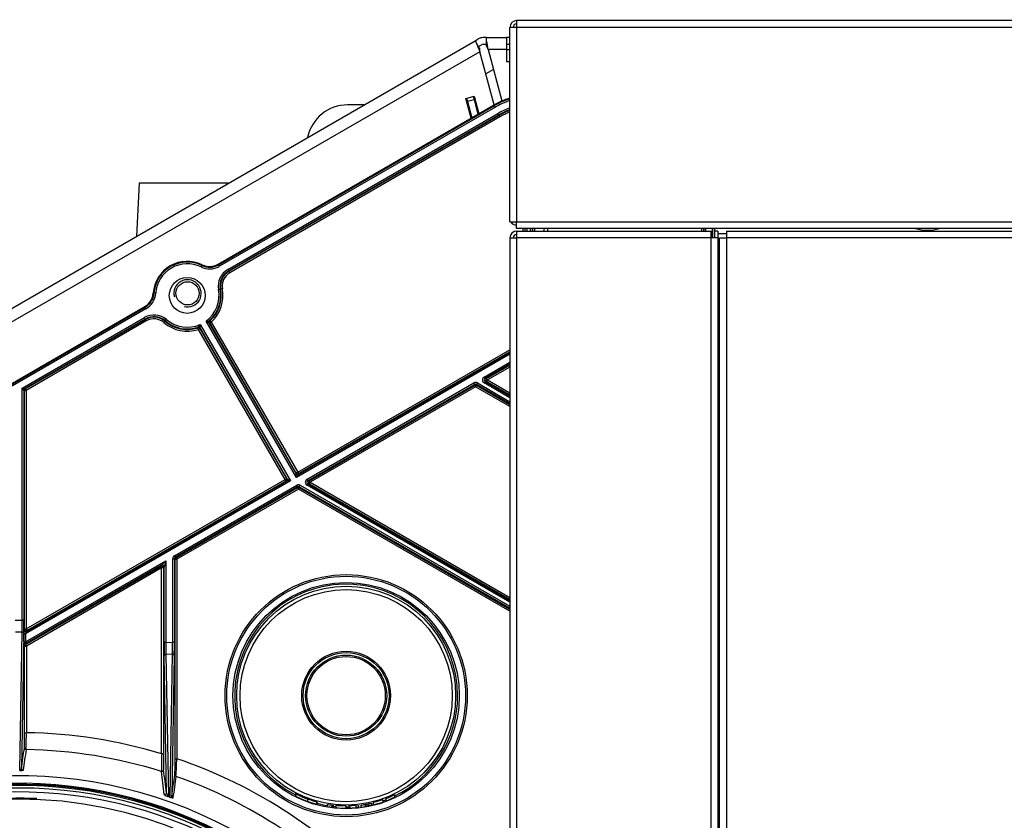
# Model space of a CAD drawing. Header units: millimetres. Extents: x 648 to 8064, y -571 to 3420.
# Tile 58 of 81: x 2926 to 3215, y 3176 to 3411. Entities that reach past the tile are written whole.
import ezdxf

# ---------------------------------------------------------------- set-up
doc = ezdxf.new("R2010")
doc.units = ezdxf.units.MM
doc.header["$MEASUREMENT"] = 0

# ---------------------------------------------------------------- blocks, each defined once
blk = doc.blocks.new('Boven')
for p, q in [((591.43, 1453.64), (591.43, 1510.64)), ((593.43, 1510.64), (591.43, 1510.64)), ((1715.43, 1512.64), (593.43, 1512.64)), ((593.43, 1512.64), (593.43, 1510.64)), ((593.43, 1510.64), (593.43, 1453.64)), ((1715.43, 1510.64), (593.43, 1510.64)), ((736.43, 1512.9), (736.43, 1512.64)), ((581.27, 1506.74), (582.13, 1507.24)), ((584.63, 1507.64), (583.63, 1507.64)), ((584.63, 1507.64), (590.43, 1507.64)), ((584.63, 1506.62), (584.63, 1507.64)), ((590.43, 1507.64), (590.43, 1504.14)), ((591.43, 1507.64), (590.43, 1507.64)), ((252.23, 1316.77), (581.27, 1506.74)), ((581.27, 1506.74), (581.78, 1505.85)), ((582.48, 1504.63), (581.78, 1505.85)), ((582.27, 1505.01), (583.13, 1505.51)), ((584.63, 1505.64), (583.63, 1505.64)), ((584.63, 1505.2), (584.63, 1506.62)), ((591.43, 1505.64), (590.43, 1505.64)), ((582.62, 1503.48), (254.83, 1314.23)), ((586.8, 1487.89), (582.62, 1503.48)), ((585.09, 1504.14), (589.13, 1489.05)), ((590.43, 1504.14), (585.09, 1504.14)), ((590.43, 1504.14), (591.43, 1504.14)), ((590.43, 1504.14), (590.43, 1500.64)), ((590.43, 1500.64), (591.43, 1500.64)), ((586.65, 1498.3), (584.36, 1496.98)), ((578.52, 1489.8), (580.94, 1490.45)), ((578.76, 1489.86), (579.03, 1488.87)), ((580.7, 1490.38), (580.96, 1489.39)), ((580.94, 1490.45), (582.32, 1485.3)), ((505.89, 1441.18), (586.63, 1487.79)), ((506, 1440.99), (586.74, 1487.6)), ((586.99, 1487.17), (506.25, 1440.56)), ((548.65, 1487.91), (543.87, 1487.91)), ((580.07, 1484.01), (578.52, 1489.8)), ((580.96, 1489.39), (579.03, 1488.87)), ((579.03, 1488.87), (580.3, 1484.14)), ((579.29, 1487.91), (579.03, 1487.91)), ((580.96, 1489.39), (582.09, 1485.17)), ((581.62, 1487.91), (581.36, 1487.91)), ((586.74, 1487.6), (586.63, 1487.79)), ((586.99, 1487.17), (586.74, 1487.6)), ((586.84, 1487.91), (586.79, 1487.91)), ((508.75, 1439.67), (587.9, 1485.37)), ((588.15, 1484.94), (509, 1439.24)), ((509.07, 1439.1), (588.23, 1484.8)), ((588.48, 1484.37), (509.32, 1438.67)), ((588.15, 1484.94), (587.9, 1485.37)), ((588.23, 1484.8), (588.15, 1484.94)), ((588.23, 1484.8), (588.48, 1484.37)), ((482.76, 1464.91), (481.95, 1449.4)), ((508.82, 1464.91), (482.76, 1464.91)), ((591.43, 1453.64), (593.43, 1453.64)), ((593.43, 1451.64), (593.43, 1453.64)), ((593.43, 1453.64), (1715.43, 1453.64)), ((1715.43, 1451.64), (593.43, 1451.64)), ((593.43, 1450.89), (650.43, 1450.89)), ((593.43, 1450.89), (593.43, 1448.89)), ((593.43, 1450.89), (650.43, 1450.89)), ((593.43, 1450.89), (593.43, 1448.89)), ((595.3, 1450.89), (595.3, 1451.64)), ((595.8, 1451.64), (595.8, 1450.89)), ((595.96, 1450.89), (595.96, 1451.64)), ((596.46, 1451.64), (596.46, 1450.89)), ((597.48, 1450.89), (597.48, 1451.64)), ((597.98, 1451.64), (597.98, 1450.89)), ((598.14, 1450.89), (598.14, 1451.64)), ((598.64, 1451.64), (598.64, 1450.89)), ((601.43, 1451.64), (601.43, 1450.89)), ((602.43, 1451.64), (602.43, 1450.89)), ((647.77, 1450.89), (647.77, 1451.64)), ((648.27, 1451.64), (648.27, 1450.89)), ((648.27, 1450.89), (648.27, 1451.64)), ((648.78, 1451.64), (648.78, 1450.89)), ((650.43, 1448.89), (650.43, 1450.89)), ((650.43, 1448.89), (650.43, 1450.89)), ((650.86, 1448.89), (650.86, 1451.64)), ((651.37, 1451.64), (651.37, 1448.89)), ((651.43, 1451.64), (651.43, 1450.89)), ((651.43, 1450.89), (651.43, 1448.89)), ((652.43, 1450.89), (651.43, 1450.89)), ((651.43, 1450.89), (651.43, 1448.89)), ((652.43, 1450.89), (651.43, 1450.89)), ((652.43, 1450.89), (652.43, 1448.89)), ((652.43, 1450.89), (652.43, 1448.89)), ((652.43, 1450.14), (654.93, 1450.14)), ((654.93, 1450.89), (1469.43, 1450.89)), ((654.93, 1450.89), (654.93, 1448.89)), ((591.43, 1448.89), (591.43, 944.7)), ((591.43, 1448.89), (593.43, 1448.89)), ((591.43, 1448.89), (591.43, 944.7)), ((591.43, 1448.89), (593.43, 1448.89)), ((593.43, 1448.89), (593.43, 943.47)), ((650.43, 1448.89), (593.43, 1448.89)), ((593.43, 1448.89), (593.43, 943.47)), ((650.43, 1448.89), (593.43, 1448.89)), ((650.43, 886.96), (650.43, 1448.89)), ((652.43, 1448.89), (650.43, 1448.89)), ((652.43, 1448.89), (650.43, 1448.89)), ((650.43, 886.96), (650.43, 1448.89)), ((652.43, 1448.89), (652.43, 883.73)), ((652.43, 1448.89), (652.43, 883.73)), ((652.93, 1446.64), (652.43, 1446.64)), ((652.93, 1448.89), (654.93, 1448.89)), ((652.93, 882.9), (652.93, 1448.89)), ((654.93, 1448.89), (654.93, 879.47)), ((1469.43, 1448.89), (654.93, 1448.89)), ((500.89, 1440.37), (501.11, 1440.82)), ((501.11, 1440.82), (501.21, 1441.01)), ((505.89, 1441.18), (506, 1440.99)), ((506.25, 1440.56), (506, 1440.99)), ((508.75, 1439.67), (509, 1439.24)), ((509, 1439.24), (509.07, 1439.1)), ((509.32, 1438.67), (509.07, 1439.1)), ((486.86, 1432.73), (487.07, 1432.71)), ((487.57, 1432.68), (487.07, 1432.71)), ((506.01, 1433.73), (506.5, 1433.82)), ((506.65, 1433.85), (506.5, 1433.82)), ((507.15, 1433.94), (506.65, 1433.85)), ((652.93, 1432.14), (652.43, 1432.14)), ((652.93, 1430.64), (652.43, 1430.64)), ((375.89, 1366.12), (484.37, 1428.75)), ((376, 1365.94), (484.48, 1428.56)), ((484.73, 1428.13), (376.25, 1365.5)), ((484.48, 1428.56), (484.37, 1428.75)), ((484.73, 1428.13), (484.48, 1428.56)), ((652.93, 1428.64), (652.43, 1428.64)), ((448.44, 1404.85), (484.25, 1425.53)), ((484.5, 1425.09), (449.19, 1404.71)), ((449.35, 1404.62), (484.58, 1424.96)), ((484.83, 1424.53), (449.6, 1404.18)), ((484.5, 1425.09), (484.25, 1425.53)), ((484.58, 1424.96), (484.5, 1425.09)), ((484.83, 1424.53), (484.58, 1424.96)), ((490.01, 1424.05), (490.34, 1424.43)), ((490.44, 1424.55), (490.34, 1424.43)), ((490.44, 1424.55), (490.77, 1424.93)), ((500.6, 1423.48), (527.09, 1377.6)), ((528.83, 1378.61), (502.34, 1424.49)), ((503.21, 1424), (528.77, 1379.73)), ((503.41, 1423.96), (503.21, 1424)), ((503.31, 1424.62), (503.51, 1424.59)), ((503.84, 1424.21), (503.41, 1423.96)), ((528.82, 1379.94), (503.41, 1423.96)), ((503.51, 1424.59), (503.84, 1424.21)), ((503.84, 1424.21), (529.26, 1380.19)), ((652.93, 1426.14), (652.43, 1426.14)), ((499.93, 1422.52), (500, 1422.71)), ((500.09, 1422.05), (499.93, 1422.52)), ((500.09, 1422.05), (500.52, 1422.3)), ((525.5, 1378.03), (500.09, 1422.05)), ((500.59, 1422.49), (500.52, 1422.3)), ((500.52, 1422.3), (525.94, 1378.28)), ((526.15, 1378.22), (500.59, 1422.49)), ((529.26, 1380.19), (591.43, 1416.09)), ((529.45, 1379.54), (591.43, 1415.33)), ((591.43, 1415.51), (529.51, 1379.76)), ((591.43, 1414.75), (528.83, 1378.61)), ((583.92, 1408.09), (591.43, 1412.42)), ((591.43, 1411.85), (584.17, 1407.65)), ((584.59, 1407.65), (591.43, 1411.61)), ((591.43, 1411.03), (584.84, 1407.22)), ((531.95, 1378.09), (580.9, 1406.34)), ((581.15, 1405.91), (580.9, 1406.34)), ((581.9, 1406.34), (581.65, 1405.91)), ((581.9, 1406.34), (591.43, 1400.84)), ((584.17, 1407.65), (583.92, 1408.09)), ((584.17, 1406.79), (583.92, 1406.35)), ((591.43, 1402.01), (583.92, 1406.35)), ((584.17, 1407.65), (584.59, 1407.65)), ((584.59, 1406.79), (584.17, 1406.79)), ((584.17, 1406.79), (591.43, 1402.59)), ((584.84, 1407.22), (584.59, 1407.65)), ((584.84, 1407.22), (584.59, 1406.79)), ((591.43, 1402.83), (584.59, 1406.79)), ((584.84, 1407.22), (591.43, 1403.41)), ((448.44, 1336.82), (448.44, 1404.85)), ((448.94, 1404.27), (448.44, 1404.85)), ((448.44, 1404.85), (449.19, 1404.71)), ((449.1, 1404.18), (448.94, 1404.27)), ((448.94, 1404.27), (448.94, 1336.82)), ((449.1, 1334.2), (449.1, 1404.18)), ((449.1, 1404.18), (449.6, 1404.18)), ((449.19, 1404.71), (449.35, 1404.62)), ((449.35, 1404.62), (449.6, 1404.18)), ((449.6, 1404.18), (449.6, 1334.2)), ((581.15, 1405.91), (532.2, 1377.65)), ((532.62, 1377.65), (581.15, 1405.67)), ((581.4, 1405.24), (532.87, 1377.22)), ((581.15, 1405.67), (581.15, 1405.91)), ((581.4, 1405.24), (581.15, 1405.67)), ((581.65, 1405.67), (581.4, 1405.24)), ((591.43, 1399.44), (581.4, 1405.24)), ((581.65, 1405.91), (581.65, 1405.67)), ((591.43, 1400.26), (581.65, 1405.91)), ((581.65, 1405.67), (591.43, 1400.02)), ((529.26, 1380.19), (528.82, 1379.94)), ((529.26, 1380.19), (529.51, 1379.76)), ((527.09, 1377.6), (449.42, 1332.76)), ((449.6, 1334.2), (525.5, 1378.03)), ((449.69, 1333.5), (525.97, 1377.54)), ((525.75, 1377.59), (449.85, 1333.77)), ((525.5, 1378.03), (525.94, 1378.28)), ((525.75, 1377.59), (525.5, 1378.03)), ((525.97, 1377.54), (525.75, 1377.59)), ((525.94, 1378.28), (526.15, 1378.22)), ((527.09, 1377.6), (525.97, 1377.54)), ((526.15, 1378.22), (527.09, 1377.6)), ((528.77, 1379.73), (528.82, 1379.94)), ((528.83, 1378.61), (528.77, 1379.73)), ((529.45, 1379.54), (528.83, 1378.61)), ((529.51, 1379.76), (529.45, 1379.54)), ((532.2, 1377.65), (531.95, 1378.09)), ((532.2, 1377.65), (532.62, 1377.65)), ((532.87, 1377.22), (532.62, 1377.65)), ((493.06, 1355.63), (528.94, 1376.34)), ((529.19, 1375.91), (493.31, 1355.19)), ((493.52, 1355.07), (529.19, 1375.67)), ((529.44, 1375.24), (493.77, 1354.64)), ((529.19, 1375.91), (528.94, 1376.34)), ((529.19, 1375.67), (529.19, 1375.91)), ((529.19, 1375.67), (529.44, 1375.24)), ((529.69, 1375.67), (529.44, 1375.24)), ((591.43, 1339.44), (529.44, 1375.24)), ((529.69, 1375.91), (529.94, 1376.34)), ((529.69, 1375.91), (529.69, 1375.67)), ((591.43, 1340.26), (529.69, 1375.91)), ((529.69, 1375.67), (591.43, 1340.02)), ((529.94, 1376.34), (591.43, 1340.84)), ((532.2, 1376.79), (531.95, 1376.35)), ((591.43, 1342.01), (531.95, 1376.35)), ((532.62, 1376.79), (532.2, 1376.79)), ((532.2, 1376.79), (591.43, 1342.59)), ((532.87, 1377.22), (532.62, 1376.79)), ((591.43, 1342.83), (532.62, 1376.79)), ((532.87, 1377.22), (591.43, 1343.41)), ((449.42, 1330.44), (490.54, 1354.17)), ((489.29, 1352.88), (490.54, 1354.17)), ((490.54, 1354.17), (490.04, 1352.44)), ((490.54, 1354.17), (490.54, 1330.27)), ((492.56, 1330.3), (492.56, 1354.76)), ((492.56, 1354.76), (493.06, 1354.76)), ((493.31, 1355.19), (493.06, 1355.63)), ((493.27, 1354.64), (493.06, 1354.76)), ((493.06, 1354.76), (493.06, 1330.3)), ((493.27, 1354.64), (493.77, 1354.64)), ((493.27, 1296.14), (493.27, 1354.64)), ((493.31, 1355.19), (493.52, 1355.07)), ((493.52, 1355.07), (493.77, 1354.64)), ((493.77, 1354.64), (493.77, 1296.14)), ((489.29, 1352.88), (449.19, 1329.72)), ((449.4, 1329.6), (489.08, 1352.51)), ((489.33, 1352.08), (449.65, 1329.17)), ((489.08, 1352.51), (489.29, 1352.88)), ((489.33, 1352.08), (489.08, 1352.51)), ((489.83, 1352.08), (489.33, 1352.08)), ((489.33, 1297.57), (489.33, 1352.08)), ((490.04, 1352.44), (489.83, 1352.08)), ((489.83, 1352.08), (489.83, 1297.57)), ((490.04, 1330.27), (490.04, 1352.44)), ((446.42, 1336.82), (448.44, 1336.82)), ((448.94, 1336.82), (448.44, 1336.82)), ((448.94, 1333.93), (449.1, 1334.2)), ((449.1, 1334.2), (449.6, 1334.2)), ((449.6, 1334.2), (449.85, 1333.77)), ((448.41, 1333.29), (446.45, 1333.29)), ((447.7, 1292.72), (448.41, 1333.29)), ((448.91, 1332.93), (448.22, 1293.26)), ((448.92, 1330.44), (448.92, 1332.76)), ((448.92, 1332.76), (449.42, 1332.76)), ((449.42, 1332.76), (449.42, 1330.44)), ((449.85, 1333.77), (449.69, 1333.5)), ((448.92, 1330.44), (449.42, 1330.44)), ((449.15, 1329.17), (448.94, 1329.29)), ((449.15, 1303.78), (449.15, 1329.17)), ((449.15, 1329.17), (449.65, 1329.17)), ((449.19, 1329.72), (449.4, 1329.6)), ((449.4, 1329.6), (449.65, 1329.17)), ((449.65, 1329.17), (449.65, 1303.78)), ((490.54, 1330.27), (490.04, 1330.27)), ((490.54, 1330.27), (492.56, 1330.3)), ((493.06, 1330.3), (492.56, 1330.3)), ((490.77, 1286.14), (490.07, 1326.38)), ((492.52, 1326.77), (490.56, 1326.73)), ((490.56, 1326.73), (491.29, 1285.18)), ((491.79, 1284.97), (492.52, 1326.77)), ((493.03, 1326.41), (492.31, 1285.12)), ((449.15, 1303.78), (449.65, 1303.78)), ((489.83, 1297.57), (489.33, 1297.57)), ((493.27, 1296.14), (493.77, 1296.14)), ((491.62, 1284.86), (491.12, 1285.06)), ((491.29, 1285.18), (491.79, 1284.97)), ((528.57, 1285.9), (528.57, 1285.18)), ((557.56, 1285.53), (557.56, 1284.82)), ((557.67, 1285.5), (557.67, 1284.87)), ((532.07, 1284.34), (532.07, 1283.66)), ((534.85, 1282.78), (534.85, 1283.41)), ((535, 1283.29), (535, 1282.74)), ((537.87, 1282.73), (537.87, 1282.11)), ((539.19, 1282.56), (539.19, 1281.92)), ((539.58, 1282.51), (539.58, 1281.87)), ((540.38, 1282.4), (540.38, 1281.78)), ((543.46, 1281.53), (543.46, 1282.26)), ((543.51, 1282.18), (543.51, 1281.64)), ((544.25, 1282.42), (544.25, 1281.65)), ((546.23, 1282.4), (546.23, 1281.76)), ((547.08, 1282.41), (547.08, 1281.84)), ((547.75, 1282.5), (547.75, 1281.93)), ((549, 1282.76), (549, 1282.12)), ((549.45, 1282.85), (549.45, 1282.2)), ((549.51, 1282.81), (549.51, 1282.21)), ((549.96, 1282.9), (549.96, 1282.29)), ((550.87, 1283.07), (550.87, 1282.49)), ((551.34, 1283.24), (551.34, 1282.61)), ((554.17, 1284.06), (554.17, 1283.44)), ((555.02, 1284.32), (555.02, 1283.74)), ((555.08, 1284.45), (555.08, 1283.77)), ((540.4, 1281.78), (540.41, 1281.78))]:
    blk.add_line(p, q)
for centre, radius in [((496.83, 1432.02), 5.25), ((496.93, 1432.64), 3.4), ((543.43, 1314.64), 35.5), ((543.43, 1314.64), 35.01), ((543.43, 1314.64), 33.18), ((543.43, 1314.64), 32.09), ((543.43, 1314.64), 31.11), ((543.43, 1314.64), 13.02), ((543.43, 1314.64), 12.62), ((543.43, 1314.64), 11.89), ((543.43, 1314.64), 11.49)]:
    blk.add_circle(centre, radius)
for centre, radius, start, end in [((593.43, 1510.64), 2, 90, 180), ((593.43, 1510.64), 1, 90, 180), ((583.63, 1504.64), 3, 90, 120), ((622.42, 1518.98), 42.71, 197.9042, 201.2805), ((592.1, 1505.19), 9.63, 183.3675, 190.2356), ((583.63, 1504.64), 1, 90, 120), ((542.87, 1497.67), 42.71, 8.7195, 12.0958), ((576.02, 1500.89), 9.63, 19.7644, 26.6325), ((599.13, 1466.14), 25, 107.9357, 120), ((543.87, 1475.91), 12, 90, 168.1839), ((599.13, 1466.14), 24.78, 108.0992, 120), ((599.13, 1466.14), 24.28, 108.4851, 120), ((599.24, 1465.74), 22.67, 110.1446, 120), ((599.24, 1465.74), 22.17, 110.6193, 120), ((599.24, 1465.74), 22.01, 110.7736, 120), ((599.24, 1465.74), 21.51, 111.2796, 120), ((593.43, 1454.64), 2, 210, 270), ((593.43, 1448.89), 2, 90, 180), ((593.43, 1448.89), 2, 90, 180), ((593.43, 1448.89), 1, 90, 180), ((593.43, 1448.89), 1, 90, 180), ((713.93, 1463.64), 12.5, 253.7398, 286.2602), ((496.83, 1432.02), 10, 64.0558, 175.9442), ((496.83, 1432.02), 9.78, 64.0558, 175.9442), ((496.83, 1432.02), 9.28, 64.0558, 175.9442), ((503.39, 1445.51), 5.22, 244.0558, 300), ((503.39, 1445.51), 5, 244.0558, 300), ((503.39, 1445.51), 5.72, 244.0558, 300), ((511.58, 1434.76), 5.67, 120, 190.5288), ((511.58, 1434.76), 5.17, 120, 190.5288), ((511.58, 1434.76), 5.01, 120, 190.5288), ((511.58, 1434.76), 4.51, 120, 190.5288), ((496.93, 1432.64), 4, 255, 195), ((481.87, 1433.08), 5, 300, 355.9442), ((481.87, 1433.08), 5.22, 300, 355.9442), ((481.87, 1433.08), 5.72, 300, 355.9442), ((496.83, 1432.02), 9.33, 306.2035, 10.5288), ((496.83, 1432.02), 9.83, 311.2073, 10.5288), ((496.83, 1432.02), 9.99, 311.9142, 10.5288), ((496.83, 1432.02), 10.49, 311.9142, 10.5288), ((487.08, 1420.62), 5.67, 49.4712, 120), ((487.08, 1420.62), 5.17, 49.4712, 120), ((487.08, 1420.62), 5.01, 49.4712, 120), ((487.08, 1420.62), 4.51, 49.4712, 120), ((496.83, 1432.02), 10.49, 229.4712, 288.0858), ((496.83, 1432.02), 9.99, 229.4712, 288.0858), ((496.83, 1432.02), 9.83, 229.4712, 288.7927), ((496.83, 1432.02), 9.33, 229.4712, 293.7965), ((472.02, 1445.07), 35.81, 321.3653, 322.9247), ((474.84, 1423.09), 25.76, 358.6573, 0.8649), ((497.8, 1460.89), 36.68, 277.1109, 278.633), ((515.66, 1446.78), 25.97, 239.1612, 241.3517), ((503.64, 1424.25), 0.5, 131.245, 209.9963), ((503.84, 1424.21), 0.5, 131.8641, 209.987), ((500.09, 1422.05), 0.5, 30.0033, 108.0479), ((500.16, 1422.24), 0.5, 30.0285, 108.8274), ((449.44, 1404.27), 0.5, 120.0101, 179.9899), ((449.6, 1404.18), 0.5, 120.0101, 179.9899), ((581.4, 1405.48), 0.5, 59.9899, 120.0101), ((581.4, 1405.24), 0.5, 60.0101, 119.9899), ((529.44, 1375.48), 0.5, 59.9899, 120.0101), ((529.44, 1375.24), 0.5, 60.0101, 119.9899), ((493.56, 1354.76), 0.5, 119.9899, 180.0101), ((493.77, 1354.64), 0.5, 120.0101, 179.9899), ((543.43, 1314.64), 32.69, 0, 242.9526), ((449.44, 1329.29), 0.5, 120.0101, 179.9899), ((449.65, 1329.17), 0.5, 120.0101, 179.9899), ((543.43, 1314.64), 32.69, 295.8208, 0), ((345.81, 1302.9), 103.84, 357.7462, 0.4848), ((447.43, 1159.64), 144.15, 73.1032, 89.1183), ((447.43, 1159.64), 139.19, 72.5162, 89.1184), ((605.12, 1293.19), 115.87, 177.8336, 180.3906), ((385.07, 1298.46), 108.72, 356.0518, 358.7792), ((447.43, 1159.64), 144.15, 41.8693, 71.2508), ((447.43, 1159.64), 131.5, 0, 197.793), ((447.67, 1293.26), 0.546, 273.2257, 359.6452), ((-4495.73, 650.97), 5026.07, 7.25473, 7.3321), ((447.43, 1159.64), 139.19, 42.2256, 70.6577), ((447.43, 1159.64), 129.3, 0, 194.391), ((447.43, 1159.64), 129, 0, 193.8812), ((447.43, 1159.64), 128.95, 0, 193.8938), ((447.43, 1159.64), 128.65, 0, 193.2023), ((447.43, 1159.64), 127.9, 0, 191.7272), ((447.43, 1159.64), 126.75, 0, 188.9425), ((491.72, 1287.21), 2.23, 223.7212, 254.1997), ((492.27, 1286.33), 1.52, 187.1782, 229.36), ((543.43, 1314.64), 32.36, 242.655, 249.4397), ((543.43, 1314.64), 33, 243.2271, 249.8552), ((543.43, 1314.64), 32.36, 291.1037, 295.8947), ((543.43, 1314.64), 33, 295.3704, 295.5606), ((543.02, 1316.59), 34.37, 295.1526, 295.2341), ((447.43, 1159.64), 124.65, 0.1713, 179.8291), ((447.43, 1159.64), 124.9, 87.5694, 96.6564), ((543.44, 1314.64), 33, 249.8478, 254.9432), ((543.43, 1314.64), 32.69, 255.0571, 260.211), ((542.69, 1314.66), 32.29, 261.4189, 263.7784), ((543.43, 1314.64), 33, 260.3039, 262.619), ((543.43, 1314.64), 32.36, 262.4723, 263.1692), ((543.43, 1314.64), 32.69, 263.2383, 264.6715), ((543.43, 1314.64), 32.69, 270.1306, 272.1764), ((546.72, 1267.22), 15.2, 91.8704, 99.3547), ((543.64, 1317.15), 34.91, 274.2592, 275.6471), ((543.43, 1314.64), 33, 277.5133, 279.7159), ((543.44, 1314.64), 32.36, 279.8995, 280.7015), ((543.43, 1314.64), 33, 279.7159, 280.5018), ((543.43, 1314.64), 32.41, 280.8025, 281.6139), ((543.43, 1314.64), 33, 280.6073, 281.4036), ((543.43, 1314.64), 32.43, 281.6058, 283.2597), ((543.43, 1314.64), 33, 281.4036, 283.0278), ((543.43, 1314.64), 33, 283.8739, 288.9981), ((543.43, 1314.64), 32.69, 289.1844, 290.7608), ((543.43, 1314.64), 33, 290.6762, 295.3574), ((543.43, 1314.64), 33, 262.619, 263.3021), ((543.43, 1314.64), 33, 264.6916, 270.0668), ((543.43, 1314.64), 33, 269.237, 269.3235), ((543.43, 1314.64), 33, 271.4217, 274.8574), ((543.43, 1314.64), 33, 274.8596, 276.3401)]:
    blk.add_arc(centre, radius, start, end)
for centre, major_axis, ratio, start_param, end_param in [((581.4, 1405.48), (0, -1), 0.999797, 2.618082, 3.665103), ((584.42, 1407.22), (1, 0), 0.999391, 2.094659, 4.188526), ((584.42, 1407.22), (0.501, 0), 0.998176, 2.094659, 4.188526), ((584.84, 1407.22), (0, -0.5), 0.999391, 3.665455, 5.759323), ((525.5, 1378.03), (-0.129, -0.483), 0.999695, 0.78555, 2.356042), ((525.72, 1377.97), (-0.129, -0.483), 0.999695, 0.78555, 2.356042), ((529.2, 1379.98), (0.483, -0.129), 0.999695, 3.927143, 5.497635), ((529.26, 1380.19), (0.483, -0.129), 0.999695, 3.927143, 5.497635), ((532.45, 1377.22), (1, 0), 0.999391, 2.094659, 4.188526), ((532.45, 1377.22), (0.501, 0), 0.998176, 2.094659, 4.188526), ((532.87, 1377.22), (0, -0.5), 0.999391, 3.665455, 5.759323), ((529.44, 1375.48), (0, -1), 0.999797, 2.618082, 3.665103), ((493.56, 1354.76), (0.866, -0.5), 0.999797, 2.618082, 3.665103), ((489.33, 1352.08), (0.433, -0.25), 0.999391, 0.523863, 2.61773), ((489.54, 1352.44), (0.433, -0.25), 0.999391, 0.523863, 2.61773), ((448.34, 1336.82), (0, -5), 0.019201, 0.785398, 1.570796), ((448.84, 1336.82), (0, -5.5), 0.017455, 0.785398, 1.570796), ((448.94, 1332.77), (0, -1.15), 0.015115, 3.167775, 4.721118), ((449.44, 1333.93), (-0.433, 0.25), 0.999391, 0.523863, 2.61773), ((449.6, 1334.2), (-0.433, 0.25), 0.999391, 0.523863, 2.61773), ((448.41, 1332.93), (0.5, -0.009), 0.707053, 0.024682, 1.583137), ((449.44, 1332.77), (0.25, 0.722), 0.017269, 0.037405, 1.590748), ((448.94, 1330.45), (0, -1.15), 0.015115, 4.721118, 6.274461), ((449.44, 1330.45), (0.25, 0.722), 0.017269, 1.590748, 3.144091), ((490.13, 1330.27), (0, -5.5), 0.017452, 4.712694, 5.498244), ((490.63, 1330.27), (-0.01, -5), 0.019196, 4.712758, 5.498308), ((492.46, 1330.3), (-0.01, -5), 0.019196, 0.785615, 1.571165), ((492.96, 1330.3), (0, 5.5), 0.017452, 3.927143, 4.712694), ((490.57, 1326.38), (0.5, 0.009), 0.707214, 1.570789, 3.116905), ((492.53, 1326.41), (0.5, -0.009), 0.706999, 0.02468, 1.595477), ((449.07, 1303.78), (0, -4.5), 0.017452, 0.121858, 1.570842), ((449.58, 1299.31), (-0.495, 0.071), 0.992428, 0.142568, 1.695967), ((489.91, 1297.53), (0, 4.7), 0.016672, 1.562405, 3.013991), ((493.19, 1296.15), (0, -4.74), 0.016493, 0.116533, 1.568603), ((448.72, 1293.26), (-0.495, 0.07), 0.992417, 0.142465, 1.701569), ((489.4, 1292.87), (0.496, 0.064), 0.990963, 4.281382, 6.152706), ((399.2, -37431.7), (0.33, 39070.4), 0.017421, -0.134443, -0.133151), ((493.7, 1291.44), (-0.495, 0.07), 0.99225, 0.140923, 1.374549), ((490.27, 1286.14), (0.496, 0.064), 0.99079, 4.261429, 6.153936), ((492.81, 1285.12), (-0.495, 0.07), 0.99222, 0.140645, 1.36493), ((541.52, 1314.64), (32.8, 0), 0.998302, 4.903362, 4.94247)]:
    blk.add_ellipse(centre, major_axis=major_axis, ratio=ratio, start_param=start_param, end_param=end_param)
for points in [[(448.22, 1293.26), (448.51, 1295.28), (448.79, 1297.29), (449.08, 1299.31)], [(449.57, 1298.81), (449.29, 1296.8), (449, 1294.78), (448.71, 1292.76)], [(492.31, 1285.12), (492.6, 1287.23), (492.9, 1289.34), (493.2, 1291.44)], [(493.53, 1290.97), (493.23, 1288.87), (492.94, 1286.76), (492.64, 1284.65)], [(491.29, 1285.18), (491.22, 1285.1), (491.16, 1285.06), (491.12, 1285.06)]]:
    blk.add_open_spline(points, degree=3)
for points, knots in [([(448.71, 1292.76), (448.71, 1292.76), (448.71, 1292.75), (448.7, 1292.73), (448.68, 1292.72), (448.66, 1292.7), (448.63, 1292.69), (448.6, 1292.68), (448.58, 1292.67), (448.57, 1292.67), (448.56, 1292.67), (448.56, 1292.66), (448.55, 1292.66), (448.53, 1292.66), (448.5, 1292.65), (448.47, 1292.64), (448.44, 1292.64), (448.4, 1292.63), (448.38, 1292.62), (448.34, 1292.62), (448.34, 1292.62), (448.32, 1292.62), (448.3, 1292.61), (448.28, 1292.61), (448.24, 1292.6), (448.21, 1292.6), (448.16, 1292.6), (448.14, 1292.59), (448.12, 1292.59), (448.12, 1292.59), (448.11, 1292.59), (448.1, 1292.59), (448.09, 1292.59), (448.08, 1292.59), (448.03, 1292.59), (448, 1292.58), (447.94, 1292.58), (447.92, 1292.58), (447.89, 1292.58), (447.88, 1292.58), (447.87, 1292.58), (447.86, 1292.58), (447.84, 1292.58), (447.79, 1292.58), (447.75, 1292.58), (447.7, 1292.58)], [0, 0, 0, 0, 0.0625, 0.125, 0.1875, 0.25, 0.3125, 0.375, 0.375, 0.40625, 0.40625, 0.421875, 0.421875, 0.4375, 0.5, 0.5, 0.5625, 0.5625, 0.625, 0.625, 0.640625, 0.640625, 0.65625, 0.6875, 0.6875, 0.75, 0.75, 0.78125, 0.78125, 0.789062, 0.789062, 0.796875, 0.796875, 0.8125, 0.8125, 0.875, 0.875, 0.90625, 0.90625, 0.914062, 0.914062, 0.921875, 0.9375, 0.9375, 1, 1, 1, 1]), ([(491.79, 1284.97), (491.76, 1284.94), (491.73, 1284.91), (491.67, 1284.87), (491.64, 1284.86), (491.62, 1284.86)], [0, 0, 0, 0, 0.5, 0.5, 1, 1, 1, 1]), ([(492.64, 1284.65), (492.64, 1284.64), (492.63, 1284.63), (492.62, 1284.62), (492.61, 1284.62), (492.6, 1284.61), (492.59, 1284.61), (492.57, 1284.61), (492.56, 1284.6), (492.54, 1284.6), (492.53, 1284.6), (492.5, 1284.6), (492.48, 1284.6), (492.45, 1284.61), (492.43, 1284.61), (492.4, 1284.61), (492.4, 1284.61), (492.39, 1284.62), (492.38, 1284.62), (492.36, 1284.62), (492.35, 1284.62), (492.31, 1284.63), (492.29, 1284.64), (492.24, 1284.65), (492.23, 1284.65), (492.21, 1284.66), (492.2, 1284.66), (492.18, 1284.66), (492.18, 1284.66), (492.17, 1284.67), (492.14, 1284.68), (492.1, 1284.69), (492.05, 1284.7), (492.04, 1284.71), (492.02, 1284.71), (492.02, 1284.71), (492.01, 1284.71), (491.99, 1284.72), (491.97, 1284.73), (491.91, 1284.75), (491.87, 1284.76), (491.83, 1284.78), (491.82, 1284.78), (491.8, 1284.79), (491.77, 1284.8), (491.74, 1284.81), (491.69, 1284.83), (491.65, 1284.84), (491.62, 1284.86)], [0, 0, 0, 0, 0.0625, 0.125, 0.1875, 0.1875, 0.25, 0.25, 0.3125, 0.3125, 0.375, 0.375, 0.4375, 0.4375, 0.5, 0.5, 0.515625, 0.515625, 0.53125, 0.53125, 0.5625, 0.5625, 0.625, 0.625, 0.65625, 0.65625, 0.671875, 0.671875, 0.679687, 0.679687, 0.6875, 0.75, 0.75, 0.765625, 0.773437, 0.773437, 0.78125, 0.78125, 0.8125, 0.8125, 0.875, 0.875, 0.890625, 0.890625, 0.90625, 0.9375, 0.9375, 1, 1, 1, 1]), ([(491.79, 1284.97), (491.8, 1284.96), (491.81, 1284.96), (491.83, 1284.94), (491.84, 1284.94), (491.85, 1284.93), (491.86, 1284.92), (491.87, 1284.91), (491.88, 1284.91), (491.89, 1284.9), (491.9, 1284.89), (491.92, 1284.89), (491.92, 1284.88), (491.93, 1284.88), (491.94, 1284.88), (491.95, 1284.87), (491.97, 1284.86), (491.98, 1284.86), (491.98, 1284.86), (491.99, 1284.86), (492, 1284.85), (492.01, 1284.85), (492.03, 1284.84), (492.03, 1284.84), (492.04, 1284.84), (492.04, 1284.84), (492.05, 1284.84), (492.06, 1284.84), (492.07, 1284.84), (492.08, 1284.84), (492.09, 1284.84), (492.1, 1284.84), (492.1, 1284.84), (492.11, 1284.84), (492.12, 1284.84), (492.13, 1284.84), (492.15, 1284.85), (492.16, 1284.85), (492.17, 1284.85), (492.17, 1284.85), (492.19, 1284.86), (492.19, 1284.86), (492.21, 1284.87), (492.21, 1284.88), (492.23, 1284.89), (492.24, 1284.9), (492.25, 1284.91), (492.25, 1284.92), (492.26, 1284.93), (492.26, 1284.93), (492.27, 1284.94), (492.27, 1284.95), (492.28, 1284.97), (492.28, 1284.98), (492.29, 1285.01), (492.3, 1285.03), (492.3, 1285.07), (492.31, 1285.09), (492.31, 1285.12)], [0, 0, 0, 0, 0.03125, 0.03125, 0.0625, 0.0625, 0.078125, 0.078125, 0.09375, 0.09375, 0.125, 0.125, 0.132813, 0.132813, 0.140625, 0.15625, 0.171875, 0.179687, 0.179687, 0.1875, 0.1875, 0.21875, 0.21875, 0.226562, 0.226562, 0.234375, 0.234375, 0.25, 0.25, 0.28125, 0.28125, 0.289062, 0.289062, 0.296875, 0.3125, 0.34375, 0.34375, 0.375, 0.375, 0.40625, 0.40625, 0.4375, 0.4375, 0.5, 0.5, 0.5625, 0.5625, 0.59375, 0.59375, 0.625, 0.625, 0.6875, 0.6875, 0.75, 0.75, 0.875, 0.875, 1, 1, 1, 1]), ([(534.86, 1283.41), (534.87, 1283.41), (534.82, 1283.43), (534.5, 1283.53), (534.02, 1283.67), (533.29, 1283.91), (533.04, 1283.99), (532.55, 1284.16), (532.31, 1284.25), (532.07, 1284.34)], [0, 0, 0, 0, 0.209528, 0.209528, 0.604764, 0.604764, 0.802382, 0.802382, 1, 1, 1, 1]), ([(543.47, 1282.26), (543.48, 1282.26), (543.43, 1282.26), (543.26, 1282.27), (543.12, 1282.28), (542.75, 1282.29), (542.54, 1282.29), (541.89, 1282.32), (541.41, 1282.34), (540.67, 1282.39), (540.48, 1282.4), (540.38, 1282.4)], [0, 0, 0, 0, 0.1394318, 0.1394318, 0.2828599, 0.2828599, 0.4262879, 0.4262879, 0.7131439, 0.7131439, 1, 1, 1, 1]), ([(554.17, 1284.06), (554.17, 1284.07), (554.17, 1284.08), (554.17, 1284.09), (554.18, 1284.09), (554.09, 1284.07), (554.01, 1284.05), (553.38, 1283.85), (552.35, 1283.53), (551.5, 1283.29), (551.38, 1283.25), (551.35, 1283.24), (551.34, 1283.23), (551.34, 1283.23)], [0, 0, 0, 0, 0.192571, 0.192571, 0.288857, 0.288857, 0.385143, 0.385143, 0.770286, 0.770286, 0.962857, 0.962857, 1, 1, 1, 1])]:
    blk.add_open_spline(points, degree=3, knots=knots)

msp = doc.modelspace()

# ---------------------------------------------------------------- block references
msp.add_blockref('Boven', (2478.16, 1897.85))

doc.saveas('drawing.dxf')
